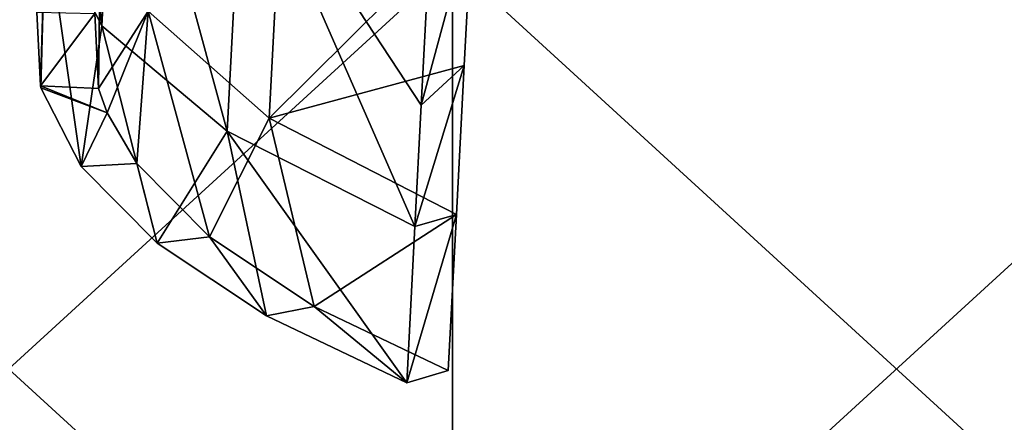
# Model space of a CAD drawing. Extents: x -1633 to 62, y -535 to 375.
# Tile 186 of 256: x -308 to -223, y -5 to 30. Entities that reach past the tile are written whole.
import ezdxf

# ---------------------------------------------------------------- set-up
doc = ezdxf.new("R2010")
doc.units = 0
doc.header["$LTSCALE"] = 33.374815
for name, color, linetype in [('1266', 7, 'CONTINUOUS'), ('1268', 7, 'CONTINUOUS'), ('1269', 7, 'CONTINUOUS'), ('1271', 7, 'CONTINUOUS'), ('409', 7, 'CONTINUOUS'), ('411', 7, 'CONTINUOUS')]:
    doc.layers.add(name, color=color, linetype=linetype)

msp = doc.modelspace()

# ---------------------------------------------------------------- linework, layer by layer
at = {"layer": '1266', "linetype": 'CONTINUOUS'}
for points in [[(-286.425, 21.734, -258.761), (-296.898, 30.981, -281.879), (-285.074, 47.53, -249.056), (-286.425, 21.734, -258.761)], [(-268.857, 39.184, -229.131), (-286.425, 21.734, -258.761), (-285.074, 47.53, -249.056), (-268.857, 39.184, -229.131)], [(-301.206, 24.303, -304.664), (-301.503, 30.78, -321.837), (-300.996, 40.57, -306.797), (-301.206, 24.303, -304.664)], [(-296.898, 30.981, -281.879), (-301.206, 24.303, -304.664), (-300.996, 40.57, -306.797), (-296.898, 30.981, -281.879)], [(-269.533, 26.286, -233.983), (-286.425, 21.734, -258.761), (-268.857, 39.184, -229.131), (-269.533, 26.286, -233.983)], [(-300.453, 22.188, -299.147), (-301.206, 24.303, -304.664), (-296.898, 30.981, -281.879), (-300.453, 22.188, -299.147)], [(-297.863, 17.794, -287.827), (-300.453, 22.188, -299.147), (-296.898, 30.981, -281.879), (-297.863, 17.794, -287.827)], [(-291.579, 11.442, -271.819), (-297.863, 17.794, -287.827), (-296.898, 30.981, -281.879), (-291.579, 11.442, -271.819)], [(-286.425, 21.734, -258.761), (-291.579, 11.442, -271.819), (-296.898, 30.981, -281.879), (-286.425, 21.734, -258.761)], [(-270.208, 13.389, -238.836), (-286.425, 21.734, -258.761), (-269.533, 26.286, -233.983), (-270.208, 13.389, -238.836)], [(-282.518, 5.411, -257.049), (-291.579, 11.442, -271.819), (-286.425, 21.734, -258.761), (-282.518, 5.411, -257.049)], [(-270.208, 13.389, -238.836), (-282.518, 5.411, -257.049), (-286.425, 21.734, -258.761), (-270.208, 13.389, -238.836)], [(-270.916, -0.135, -243.923), (-282.518, 5.411, -257.049), (-270.208, 13.389, -238.836), (-270.916, -0.135, -243.923)]]:
    msp.add_3dface(points, dxfattribs=at)
at = {"layer": '1268', "linetype": 'CONTINUOUS'}
for points in [[(-306.525, 30.914, -321.494), (-301.503, 30.78, -321.837), (-306.221, 24.526, -304.558), (-306.525, 30.914, -321.494)], [(-301.503, 30.78, -321.837), (-301.206, 24.303, -304.664), (-306.221, 24.526, -304.558), (-301.503, 30.78, -321.837)], [(-301.206, 24.303, -304.664), (-300.453, 22.188, -299.147), (-306.221, 24.526, -304.558), (-301.206, 24.303, -304.664)], [(-306.221, 24.526, -304.558), (-300.453, 22.188, -299.147), (-306.175, 24.355, -304.11), (-306.221, 24.526, -304.558)], [(-306.175, 24.355, -304.11), (-300.453, 22.188, -299.147), (-302.679, 17.549, -286.506), (-306.175, 24.355, -304.11)], [(-300.453, 22.188, -299.147), (-297.863, 17.794, -287.827), (-302.679, 17.549, -286.506), (-300.453, 22.188, -299.147)], [(-302.679, 17.549, -286.506), (-297.863, 17.794, -287.827), (-296.11, 10.909, -269.771), (-302.679, 17.549, -286.506)], [(-297.863, 17.794, -287.827), (-291.579, 11.442, -271.819), (-296.11, 10.909, -269.771), (-297.863, 17.794, -287.827)], [(-296.11, 10.909, -269.771), (-291.579, 11.442, -271.819), (-286.637, 4.604, -254.332), (-296.11, 10.909, -269.771)], [(-291.579, 11.442, -271.819), (-282.518, 5.411, -257.049), (-286.637, 4.604, -254.332), (-291.579, 11.442, -271.819)], [(-286.637, 4.604, -254.332), (-282.518, 5.411, -257.049), (-274.509, -1.193, -240.611), (-286.637, 4.604, -254.332)], [(-282.518, 5.411, -257.049), (-270.916, -0.135, -243.923), (-274.509, -1.193, -240.611), (-282.518, 5.411, -257.049)]]:
    msp.add_3dface(points, dxfattribs=at)
at = {"layer": '1269', "linetype": 'CONTINUOUS'}
for points in [[(-269.533, 26.286, -233.983), (-268.857, 39.184, -229.131), (-273.25, 22.845, -231.567), (-269.533, 26.286, -233.983)], [(-273.25, 22.845, -231.567), (-268.857, 39.184, -229.131), (-272.45, 38.126, -225.818), (-273.25, 22.845, -231.567)], [(-270.208, 13.389, -238.836), (-269.533, 26.286, -233.983), (-273.801, 12.331, -235.523), (-270.208, 13.389, -238.836)], [(-273.801, 12.331, -235.523), (-269.533, 26.286, -233.983), (-273.25, 22.845, -231.567), (-273.801, 12.331, -235.523)], [(-270.916, -0.135, -243.923), (-270.208, 13.389, -238.836), (-274.509, -1.193, -240.611), (-270.916, -0.135, -243.923)], [(-274.509, -1.193, -240.611), (-270.208, 13.389, -238.836), (-273.801, 12.331, -235.523), (-274.509, -1.193, -240.611)]]:
    msp.add_3dface(points, dxfattribs=at)
at = {"layer": '1271', "linetype": 'CONTINUOUS'}
for points in [[(-305.785, 39.244, -302.607), (-300.901, 29.729, -277.996), (-304.434, 65.039, -292.902), (-305.785, 39.244, -302.607)], [(-304.434, 65.039, -292.902), (-300.901, 29.729, -277.996), (-299.55, 55.525, -268.291), (-304.434, 65.039, -292.902)], [(-300.901, 29.729, -277.996), (-290.042, 20.592, -255.221), (-299.55, 55.525, -268.291), (-300.901, 29.729, -277.996)], [(-299.55, 55.525, -268.291), (-290.042, 20.592, -255.221), (-288.691, 46.388, -245.516), (-299.55, 55.525, -268.291)], [(-290.042, 20.592, -255.221), (-273.801, 12.331, -235.523), (-288.691, 46.388, -245.516), (-290.042, 20.592, -255.221)], [(-273.801, 12.331, -235.523), (-273.25, 22.845, -231.567), (-288.691, 46.388, -245.516), (-273.801, 12.331, -235.523)], [(-273.25, 22.845, -231.567), (-272.45, 38.126, -225.818), (-288.691, 46.388, -245.516), (-273.25, 22.845, -231.567)], [(-306.525, 30.914, -321.494), (-306.221, 24.526, -304.558), (-305.785, 39.244, -302.607), (-306.525, 30.914, -321.494)], [(-306.221, 24.526, -304.558), (-306.175, 24.355, -304.11), (-305.785, 39.244, -302.607), (-306.221, 24.526, -304.558)], [(-306.175, 24.355, -304.11), (-302.679, 17.549, -286.506), (-305.785, 39.244, -302.607), (-306.175, 24.355, -304.11)], [(-305.785, 39.244, -302.607), (-302.679, 17.549, -286.506), (-300.901, 29.729, -277.996), (-305.785, 39.244, -302.607)], [(-302.679, 17.549, -286.506), (-296.11, 10.909, -269.771), (-300.901, 29.729, -277.996), (-302.679, 17.549, -286.506)], [(-300.901, 29.729, -277.996), (-296.11, 10.909, -269.771), (-290.042, 20.592, -255.221), (-300.901, 29.729, -277.996)], [(-296.11, 10.909, -269.771), (-286.637, 4.604, -254.332), (-290.042, 20.592, -255.221), (-296.11, 10.909, -269.771)], [(-286.637, 4.604, -254.332), (-274.509, -1.193, -240.611), (-290.042, 20.592, -255.221), (-286.637, 4.604, -254.332)], [(-274.509, -1.193, -240.611), (-273.801, 12.331, -235.523), (-290.042, 20.592, -255.221), (-274.509, -1.193, -240.611)]]:
    msp.add_3dface(points, dxfattribs=at)
at = {"layer": '409', "color": 7, "linetype": 'CONTINUOUS'}
for points in [[(-347.429, -35.198, -222.23), (-347.429, 35.198, -222.23), (-270.544, -35.198, -222.23), (-347.429, -35.198, -222.23)], [(-270.544, -35.198, -222.23), (-347.429, 35.198, -222.23), (-270.544, 35.198, -222.23), (-270.544, -35.198, -222.23)], [(-270.544, -35.198, -222.23), (-270.544, 35.198, -222.23), (-193.658, -35.198, -222.23), (-270.544, -35.198, -222.23)], [(-193.658, -35.198, -222.23), (-270.544, 35.198, -222.23), (-193.658, 35.198, -222.23), (-193.658, -35.198, -222.23)]]:
    msp.add_3dface(points, dxfattribs=at)
at = {"layer": '411', "color": 7, "linetype": 'CONTINUOUS'}
for points in [[(-347.429, 35.198, 222.23), (-347.429, -35.198, 222.23), (-270.544, 35.198, 222.23), (-347.429, 35.198, 222.23)], [(-270.544, 35.198, 222.23), (-347.429, -35.198, 222.23), (-270.544, -35.198, 222.23), (-270.544, 35.198, 222.23)], [(-270.544, 35.198, 222.23), (-270.544, -35.198, 222.23), (-193.658, 35.198, 222.23), (-270.544, 35.198, 222.23)], [(-193.658, 35.198, 222.23), (-270.544, -35.198, 222.23), (-193.658, -35.198, 222.23), (-193.658, 35.198, 222.23)]]:
    msp.add_3dface(points, dxfattribs=at)

doc.saveas('drawing.dxf')
